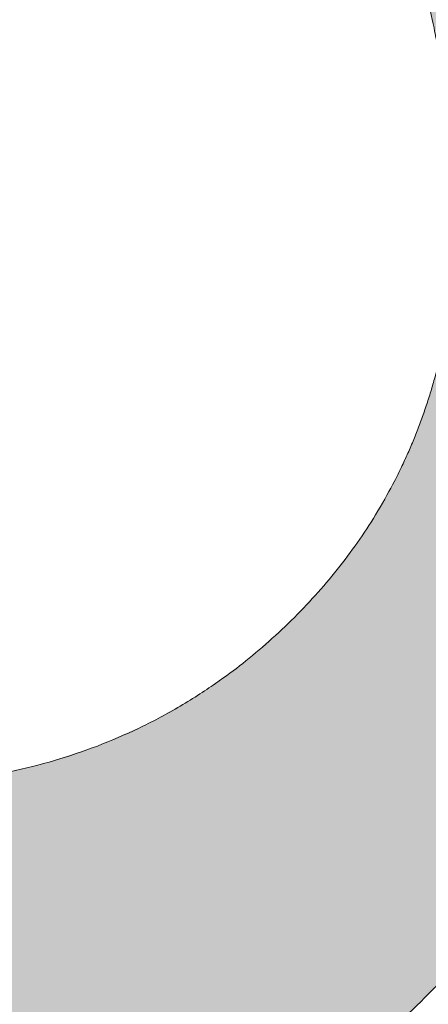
# Model space of a CAD drawing. Header units: inches. Extents: x -462 to -293, y -254 to -12.
# Tile 76 of 89: x -356.049 to -355.718, y -21.476 to -20.679. Entities that reach past the tile are written whole.
import ezdxf

# ---------------------------------------------------------------- set-up
doc = ezdxf.new("R2010")
doc.units = ezdxf.units.IN
doc.header["$LTSCALE"] = 32
doc.header["$MEASUREMENT"] = 0
doc.linetypes.add('Dash Style-1', pattern=[0.083328, 0.041656, -0.041672])
for name, color, linetype, lineweight in [('Black', 7, 'Continuous', 18), ('DashLine', 7, 'Dash Style-1', 13), ('DashLineFill', 7, 'Dash Style-1', 13), ('Drawing', 7, 'Continuous', 18), ('Metal-Black', 7, 'Continuous', 18), ('Metal-DeskStructure', 7, 'Continuous', 13), ('None', 7, 'Continuous', 18), ('Plastic-BracketCover', 7, 'Continuous', 13), ('SolidLine', 7, 'Continuous', 15), ('Wood_1-H', 7, 'Continuous', 13)]:
    doc.layers.add(name, color=color, linetype=linetype, lineweight=lineweight)
doc.layers.add('Metal-Leg', color=7, linetype='Continuous', lineweight=18, true_color=0x4c4c4c)
pattern_1 = [(45, (0, 0), (-1.61301565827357, 1.935715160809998), []), (45, (-1.0608, 1.0608), (-0.4723460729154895, 0.4167612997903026), [])]

# ---------------------------------------------------------------- blocks, each defined once
blk = doc.blocks.new('Group-12')
at = {"layer": 'DashLine'}
blk.add_rational_spline([(3.425889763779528, -2.559055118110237), (3.42588976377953, -37.77524409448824), (3.425889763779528, -72.99143307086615), (3.425889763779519, -74.52755905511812), (1.889763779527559, -74.52755905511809), (-11.02873622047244, -74.54730708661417), (-23.94723622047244, -74.56705511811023), (-25.24962716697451, -74.46183701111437), (-25.47623622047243, -73.17505511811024), (-27.40623622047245, -52.62205511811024), (-29.33623622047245, -32.06905511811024), (-29.64541729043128, -28.77953659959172), (-29.64523622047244, -25.47205511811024), (-29.64579921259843, -14.01555511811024), (-29.64636220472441, -2.559055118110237), (-13.11023622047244, -2.559055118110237), (3.425889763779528, -2.559055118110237)], [1, 1, 1, 0.7071067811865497, 1, 1, 1, 1, 1, 1, 1, 1, 1, 1, 1, 1, 1], degree=2, knots=[0, 0, 0, 0.3437727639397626, 0.3437727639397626, 0.3543760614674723, 0.3543760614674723, 0.4804837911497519, 0.4804837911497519, 0.4932388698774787, 0.4932388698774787, 0.6947633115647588, 0.6947633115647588, 0.7270176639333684, 0.7270176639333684, 0.838740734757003, 0.838740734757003, 1, 1, 1], dxfattribs=at)
at = {"layer": 'SolidLine'}
blk.add_rational_spline([(4.881889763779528, -2.559055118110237), (4.881889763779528, -37.77524409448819), (4.881889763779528, -72.99143307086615), (4.881889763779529, -75.98355905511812), (1.889763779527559, -75.98355905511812), (-11.02373622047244, -76.00380708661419), (-23.93723622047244, -76.02405511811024), (-26.48855720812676, -75.8181826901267), (-26.92623622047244, -73.31105511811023), (-28.85673622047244, -52.75855511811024), (-30.78723622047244, -32.20605511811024), (-31.10141317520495, -28.84703865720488), (-31.10223622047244, -25.47205511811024), (-31.10229921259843, -14.01555511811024), (-31.10236220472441, -2.559055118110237), (-13.11023622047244, -2.559055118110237), (4.881889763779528, -2.559055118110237)], [1, 1, 1, 0.7071067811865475, 1, 1, 1, 1, 1, 1, 1, 1, 1, 1, 1, 1, 1], degree=2, knots=[0, 0, 0, 0.3304669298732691, 0.3304669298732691, 0.3503210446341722, 0.3503210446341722, 0.4715008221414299, 0.4715008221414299, 0.4955201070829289, 0.4955201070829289, 0.690341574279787, 0.690341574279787, 0.7221812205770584, 0.7221812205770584, 0.83026201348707, 0.83026201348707, 1, 1, 1], dxfattribs=at)
blk = doc.blocks.new('Group-25')
at = {"layer": 'Plastic-BracketCover', "color": 7}
for points, knots in [([(1.545890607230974, 0.02645157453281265), (1.549581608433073, 0.02645157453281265), (1.553272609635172, 0.02460607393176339), (1.555118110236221, 0.01722587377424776), (1.55696180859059, 0.004307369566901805), (1.55696180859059, -0.01414763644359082), (1.555118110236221, -0.02522064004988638), (1.553272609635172, -0.03260264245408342), (1.547736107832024, -0.03629364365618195), (1.542199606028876, -0.03813914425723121), (1.489603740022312, -0.05843965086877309), (1.437007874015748, -0.07874015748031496), (1.418552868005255, -0.08612215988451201), (1.389024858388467, -0.1008843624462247), (1.366878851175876, -0.1230303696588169), (1.355805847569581, -0.1525583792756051), (1.355805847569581, -0.1922366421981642), (1.355805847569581, -0.2116143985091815), (1.450848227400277, -0.2116143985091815), (1.549581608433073, -0.2116143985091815), (1.553272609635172, -0.2153035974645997), (1.555118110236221, -0.2226855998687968), (1.55696180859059, -0.2337586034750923), (1.55696180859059, -0.2503681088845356), (1.555118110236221, -0.2614411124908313), (1.553272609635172, -0.2688231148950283), (1.549581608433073, -0.2725141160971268), (1.338274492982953, -0.2725141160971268), (1.117739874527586, -0.2725141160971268), (1.106666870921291, -0.2577501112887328), (1.106666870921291, -0.202385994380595), (1.106666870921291, -0.137794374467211), (1.10851237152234, -0.1156483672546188), (1.11035787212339, -0.1064208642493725), (1.114048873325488, -0.08058565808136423), (1.13434937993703, -0.03998464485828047), (1.163877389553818, -0.01414763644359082), (1.202631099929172, 0.0006163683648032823), (1.246923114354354, 0.0006163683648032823), (1.28383312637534, -0.01230213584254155), (1.311515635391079, -0.03444814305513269), (1.329968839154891, -0.06766715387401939), (1.337350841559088, -0.08612215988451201), (1.342887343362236, -0.07504915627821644), (1.35765134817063, -0.05659415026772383), (1.377951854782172, -0.04183014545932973), (1.405634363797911, -0.0289116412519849), (1.422243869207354, -0.02152963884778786), (1.471148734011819, -0.001229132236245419), (1.520053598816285, 0.01907137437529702), (1.532972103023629, 0.02460607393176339), (1.544045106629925, 0.02645157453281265), (1.545890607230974, 0.02645157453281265)], [0, 0, 0, 0.004017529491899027, 0.008035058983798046, 0.01205258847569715, 0.01607011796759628, 0.02008764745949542, 0.02410517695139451, 0.02812270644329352, 0.03214023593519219, 0.03214023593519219, 0.07095094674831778, 0.07095094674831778, 0.08463415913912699, 0.09831737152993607, 0.1120005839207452, 0.1256837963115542, 0.138745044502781, 0.138745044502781, 0.202806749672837, 0.2052946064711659, 0.2077824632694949, 0.2102703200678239, 0.2127581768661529, 0.2147484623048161, 0.2167387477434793, 0.2187290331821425, 0.2207193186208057, 0.3326714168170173, 0.3396374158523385, 0.3466034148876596, 0.3918815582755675, 0.4075550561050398, 0.4232285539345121, 0.4232285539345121, 0.4666960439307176, 0.5101635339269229, 0.553631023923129, 0.5970985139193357, 0.640566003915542, 0.6840334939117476, 0.7275009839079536, 0.7709684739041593, 0.7709684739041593, 0.7980418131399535, 0.8251151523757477, 0.8521884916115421, 0.8792618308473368, 0.8792618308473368, 0.958132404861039, 0.958132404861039, 0.9790662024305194, 1, 1, 1]), ([(1.232159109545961, -0.06213065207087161), (1.204476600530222, -0.06213065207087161), (1.169413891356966, -0.08612215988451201), (1.160186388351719, -0.1138028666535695), (1.15834088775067, -0.1230303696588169), (1.156495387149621, -0.1451763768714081), (1.156495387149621, -0.1867001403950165), (1.156495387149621, -0.2116143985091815), (1.2321600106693, -0.2116143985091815), (1.30782463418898, -0.2116143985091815), (1.30782463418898, -0.183009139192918), (1.30782463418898, -0.130412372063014), (1.296751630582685, -0.09719336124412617), (1.274605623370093, -0.07320365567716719), (1.246923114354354, -0.06213065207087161), (1.232159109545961, -0.06213065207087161)], [0, 0, 0, 0.1425152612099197, 0.2850305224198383, 0.2850305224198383, 0.3309930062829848, 0.3769554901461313, 0.4458992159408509, 0.4458992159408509, 0.6552813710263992, 0.6552813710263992, 0.7344389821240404, 0.8008292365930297, 0.8672194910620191, 0.9336097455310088, 1, 1, 1])]:
    blk.add_open_spline(points, degree=2, knots=knots, dxfattribs=at)
blk = doc.blocks.new('1BRPFY-Leg_Plate (2D)')
at = {"layer": 'DashLineFill', "linetype": 'Continuous', "lineweight": 13}
h = blk.add_hatch(dxfattribs=at)
h.set_pattern_fill('Steel', color=253, style=0, pattern_type=2)
h.set_pattern_definition(pattern_1)
edge = h.paths.add_edge_path()
edge.add_arc((-1.704724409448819, -1.704724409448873), 0.125984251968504, 179.9999999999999, 269.9999999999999)
edge.add_line((-1.704724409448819, -1.830708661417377), (1.704724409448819, -1.830708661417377))
edge.add_arc((1.704724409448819, -1.704724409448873), 0.125984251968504, 270.0000000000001, 360.0000000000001)
edge.add_line((1.830708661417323, -1.704724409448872), (1.830708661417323, 1.704724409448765))
edge.add_arc((1.704724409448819, 1.704724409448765), 0.1259842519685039, 0, 90)
edge.add_line((1.704724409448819, 1.830708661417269), (-1.704724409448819, 1.830708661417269))
edge.add_arc((-1.704724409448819, 1.704724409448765), 0.1259842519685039, 90, 180)
edge.add_line((-1.830708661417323, 1.704724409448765), (-1.830708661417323, -1.704724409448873))
at = {"layer": 'DashLineFill', "flags": 128}
blk.add_lwpolyline([(-1.830708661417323, -1.704724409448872, 0.414213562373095), (-1.704724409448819, -1.830708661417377), (1.704724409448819, -1.830708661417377, 0.414213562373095), (1.830708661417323, -1.704724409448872), (1.830708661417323, 1.704724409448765, 0.414213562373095), (1.704724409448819, 1.830708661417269), (-1.704724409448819, 1.830708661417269, 0.414213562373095), (-1.830708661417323, 1.704724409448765)], format="xyb", close=True, dxfattribs=at)
at = {"layer": 'Plastic-BracketCover', "color": 7}
blk.add_blockref('Group-25', (0, 0), dxfattribs=at)
blk = doc.blocks.new('1BRPX5-Util_Bkt_Sm-F (2D)')
at = {"layer": 'DashLineFill', "linetype": 'Continuous', "lineweight": 13}
h = blk.add_hatch(dxfattribs=at)
h.set_pattern_fill('Steel', color=253, style=0, pattern_type=2)
h.set_pattern_definition(pattern_1)
edge = h.paths.add_edge_path()
edge.add_line((-4.468503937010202, 4.413385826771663), (-3.12992125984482, 4.413385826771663))
edge.add_line((-3.12992125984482, 4.413385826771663), (-3.12992125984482, -1.854330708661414))
edge.add_line((-3.12992125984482, -1.854330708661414), (-4.468503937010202, -1.854330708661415))
edge.add_line((-4.468503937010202, -1.854330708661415), (-4.468503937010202, -1.988188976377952))
edge.add_line((-4.468503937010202, -1.988188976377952), (-2.421259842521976, -1.988188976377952))
edge.add_line((-2.421259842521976, -1.988188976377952), (-2.421259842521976, -2.366141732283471))
edge.add_arc((-2.303149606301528, -2.366141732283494), 0.1181102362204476, 179.9999999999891, 270.000000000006)
edge.add_line((-2.303149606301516, -2.484251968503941), (2.303149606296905, -2.484251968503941))
edge.add_arc((2.303149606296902, -2.366141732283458), 0.1181102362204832, 270.0000000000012, 359.9999999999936)
edge.add_line((2.421259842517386, -2.366141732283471), (2.421259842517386, -1.988188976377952))
edge.add_line((2.421259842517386, -1.988188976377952), (4.468503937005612, -1.988188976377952))
edge.add_line((4.468503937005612, -1.988188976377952), (4.468503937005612, -1.854330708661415))
edge.add_line((4.468503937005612, -1.854330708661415), (3.12992125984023, -1.854330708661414))
edge.add_line((3.12992125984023, -1.854330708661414), (3.12992125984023, 4.413385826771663))
edge.add_line((3.12992125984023, 4.413385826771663), (4.468503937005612, 4.413385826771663))
edge.add_line((4.468503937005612, 4.413385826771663), (4.468503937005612, 4.547244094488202))
edge.add_line((4.468503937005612, 4.547244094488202), (2.421259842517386, 4.547244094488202))
edge.add_line((2.421259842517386, 4.547244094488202), (2.421259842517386, 4.925196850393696))
edge.add_arc((2.303149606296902, 4.925196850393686), 0.1181102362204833, 5.365542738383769e-12, 89.99999999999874)
edge.add_line((2.303149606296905, 5.043307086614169), (-2.303149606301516, 5.043307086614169))
edge.add_arc((-2.303149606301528, 4.92519685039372), 0.1181102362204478, 89.99999999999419, 180.0000000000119)
edge.add_line((-2.421259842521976, 4.925196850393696), (-2.421259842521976, 4.547244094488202))
edge.add_line((-2.421259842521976, 4.547244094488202), (-4.468503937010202, 4.547244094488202))
edge.add_line((-4.468503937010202, 4.547244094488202), (-4.468503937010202, 4.413385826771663))
blk = doc.blocks.new('Slate-LegBrace (2D)')
at = {"layer": 'DashLineFill', "linetype": 'Continuous', "lineweight": 13}
h = blk.add_hatch(dxfattribs=at)
h.set_pattern_fill('Steel', color=253, style=0, pattern_type=2)
h.set_pattern_definition(pattern_1)
h.paths.add_polyline_path([(1.477721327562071, -0.2676096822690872), (1.477721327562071, -0.2375137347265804), (1.672015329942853, -0.2375137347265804), (1.672015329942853, -0.02575645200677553), (1.675765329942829, -0.02575645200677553), (1.675765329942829, 0.7034311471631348), (1.734820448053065, 0.762486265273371), (1.929210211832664, 0.762486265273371), (1.988265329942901, 0.7034311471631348), (1.988265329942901, -0.02575645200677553), (1.992015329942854, -0.02575645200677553), (1.992015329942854, -0.2375137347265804), (2.186309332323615, -0.2375137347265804), (2.186309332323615, -0.2676096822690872)])
h = blk.add_hatch(dxfattribs=at)
h.set_pattern_fill('Steel', color=253, style=0, pattern_type=2)
h.set_pattern_definition(pattern_1)
edge = h.paths.add_edge_path()
edge.add_line((-2.199587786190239, -0.1351515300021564), (-1.374775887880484, -0.1351515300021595))
edge.add_arc((3.636636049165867e-15, -0.01355418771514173), 1.380142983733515, 185.0545920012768, 354.9454079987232)
edge.add_line((1.374775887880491, -0.13515153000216), (2.199718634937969, -0.1351515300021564))
edge.add_arc((6.54243738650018e-05, -0.01705725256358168), 2.202821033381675, 183.0731271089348, 356.92687289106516, ccw=False)
h = blk.add_hatch(dxfattribs=at)
h.set_pattern_fill('Steel', color=253, style=0, pattern_type=2)
h.set_pattern_definition(pattern_1)
edge = h.paths.add_edge_path()
edge.add_line((2.191696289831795, -0.2375138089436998), (1.463739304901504, -0.2375137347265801))
edge.add_arc((-6.542437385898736e-05, -0.01704129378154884), 1.480314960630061, 188.5652811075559, 351.4347188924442, ccw=False)
edge.add_line((-1.463870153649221, -0.2375137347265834), (-2.191827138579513, -0.2375138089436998))
edge.add_line((-2.191827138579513, -0.2375138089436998), (-2.199718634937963, -0.1351515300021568))
edge.add_line((-2.199718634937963, -0.1351515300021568), (-1.374775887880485, -0.1351515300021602))
edge.add_arc((2.937282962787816e-15, -0.01355418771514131), 1.380142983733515, 185.0545920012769, 354.9454079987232)
edge.add_line((1.37477588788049, -0.1351515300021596), (2.199587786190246, -0.1351515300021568))
edge.add_line((2.199587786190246, -0.1351515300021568), (2.191696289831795, -0.2375138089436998))
at = {"layer": 'DashLineFill', "flags": 128}
blk.add_lwpolyline([(1.477721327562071, -0.2676096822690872), (1.477721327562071, -0.2375137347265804), (1.672015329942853, -0.2375137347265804), (1.672015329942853, -0.02575645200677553), (1.675765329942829, -0.02575645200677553), (1.675765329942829, 0.7034311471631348), (1.734820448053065, 0.762486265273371), (1.929210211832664, 0.762486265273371), (1.988265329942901, 0.7034311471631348), (1.988265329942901, -0.02575645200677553), (1.992015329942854, -0.02575645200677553), (1.992015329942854, -0.2375137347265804), (2.186309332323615, -0.2375137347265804), (2.186309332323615, -0.2676096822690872)], close=True, dxfattribs=at)
for points in [[(2.191696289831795, -0.2375138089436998), (1.463739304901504, -0.2375137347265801, -0.860662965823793), (-1.463870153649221, -0.2375137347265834), (-2.191827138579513, -0.2375138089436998), (-2.199718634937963, -0.1351515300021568), (-1.374775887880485, -0.1351515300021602, 0.9154551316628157), (1.37477588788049, -0.1351515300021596), (2.199587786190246, -0.1351515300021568)], [(-2.199587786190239, -0.1351515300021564), (-1.374775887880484, -0.1351515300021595, 0.9154551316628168), (1.374775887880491, -0.13515153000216), (2.199718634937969, -0.1351515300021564, -0.9477524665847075)]]:
    blk.add_lwpolyline(points, format="xyb", close=True, dxfattribs=at)
blk = doc.blocks.new('TLLegSleeve (2D)')
at = {"layer": 'DashLineFill', "linetype": 'Continuous', "lineweight": 13}
h = blk.add_hatch(dxfattribs=at)
h.set_pattern_fill('Steel', color=253, style=0, pattern_type=2)
h.set_pattern_definition(pattern_1)
edge = h.paths.add_edge_path()
edge.add_line((1.08267716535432, 1.402343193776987), (1.08267716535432, 2.913385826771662))
edge.add_arc((-1.707523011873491e-13, 2.913385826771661), 1.08267716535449, 4.479377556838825e-14, 180)
edge.add_line((-1.082677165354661, 2.913385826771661), (-1.08267716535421, 1.402343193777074))
edge.add_arc((-1.332267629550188e-15, 2.886579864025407e-15), 1.771653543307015, 127.6698869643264, 412.330113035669)
edge.add_line((1.08267716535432, 1.402343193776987), (1.08267716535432, 1.402343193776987))
edge = h.paths.add_edge_path()
edge.add_arc((1.665334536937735e-15, 2.91338582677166), 0.7480314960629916, 180, 360)
edge.add_arc((1.665334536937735e-15, 2.91338582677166), 0.7480314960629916, 9.54166404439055e-15, 180)
edge.add_line((-0.7480314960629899, 2.91338582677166), (-0.7480314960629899, 2.91338582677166))
edge = h.paths.add_edge_path()
edge.add_arc((-1.723066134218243e-13, 5.70119602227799e-16), 1.437007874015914, 180, 360)
edge.add_arc((-1.723066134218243e-13, 9.149983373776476e-17), 1.437007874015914, 9.541664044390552e-15, 180)
edge.add_line((-1.437007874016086, 3.308097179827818e-16), (-1.437007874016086, 3.308097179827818e-16))
at = {"layer": 'DashLine', "color": 8, "flags": 128}
blk.add_lwpolyline([(1.653543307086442, 1.118599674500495e-14), (1.645581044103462, -0.1620755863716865), (1.621770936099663, -0.3225902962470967), (1.582342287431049, -0.4799982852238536), (1.527674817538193, -0.6327836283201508), (1.45829500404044, -0.7794749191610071), (1.374871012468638, -0.9186594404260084), (1.278206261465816, -1.048996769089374), (1.169231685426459, -1.169231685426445), (1.048996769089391, -1.278206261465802), (0.918659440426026, -1.374871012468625), (0.7794749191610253, -1.458295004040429), (0.6327836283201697, -1.527674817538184), (0.4799982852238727, -1.582342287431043), (0.3225902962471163, -1.621770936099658), (0.1620755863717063, -1.645581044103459), (8.723964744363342e-15, -1.653543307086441), (-0.162075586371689, -1.645581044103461), (-0.3225902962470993, -1.621770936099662), (-0.4799982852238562, -1.582342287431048), (-0.6327836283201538, -1.527674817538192), (-0.7794749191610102, -1.458295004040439), (-0.9186594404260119, -1.374871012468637), (-1.048996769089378, -1.278206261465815), (-1.169231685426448, -1.169231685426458), (-1.278206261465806, -1.048996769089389), (-1.374871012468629, -0.9186594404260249), (-1.458295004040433, -0.7794749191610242), (-1.527674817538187, -0.6327836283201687), (-1.582342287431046, -0.4799982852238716), (-1.621770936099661, -0.3225902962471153), (-1.645581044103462, -0.1620755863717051), (-1.653543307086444, -7.741682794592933e-15), (-1.645581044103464, 0.1620755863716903), (-1.621770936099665, 0.3225902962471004), (-1.582342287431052, 0.4799982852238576), (-1.527674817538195, 0.6327836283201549), (-1.458295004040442, 0.7794749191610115), (-1.37487101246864, 0.918659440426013), (-1.278206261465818, 1.048996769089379), (-1.169231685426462, 1.169231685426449), (-1.048996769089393, 1.278206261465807), (-0.9186594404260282, 1.37487101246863), (-0.7794749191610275, 1.458295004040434), (-0.6327836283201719, 1.527674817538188), (-0.479998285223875, 1.582342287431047), (-0.3225902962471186, 1.621770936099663), (-0.1620755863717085, 1.645581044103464), (-1.096189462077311e-14, 1.653543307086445), (0.1620755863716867, 1.645581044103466), (0.3225902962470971, 1.621770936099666), (0.479998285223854, 1.582342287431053), (0.6327836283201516, 1.527674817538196), (0.7794749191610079, 1.458295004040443), (0.9186594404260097, 1.374871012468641), (1.048996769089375, 1.278206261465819), (1.169231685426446, 1.169231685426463), (1.278206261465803, 1.048996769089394), (1.374871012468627, 0.9186594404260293), (1.458295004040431, 0.7794749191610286), (1.527674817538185, 0.6327836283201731), (1.582342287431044, 0.4799982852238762), (1.621770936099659, 0.3225902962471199), (1.64558104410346, 0.1620755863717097)], close=True, dxfattribs=at)
at = {"layer": 'DashLineFill', "flags": 128}
for points in [[(1.08267716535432, 1.402343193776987), (1.08267716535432, 2.913385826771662, 0.9999999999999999), (-1.082677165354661, 2.913385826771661), (-1.08267716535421, 1.402343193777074, 2.931618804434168), (1.08267716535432, 1.402343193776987)], [(-1.437007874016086, 3.308097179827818e-16, 0.9999999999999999), (1.437007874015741, 3.308097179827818e-16, 0.9999999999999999), (-1.437007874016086, 3.308097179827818e-16)]]:
    blk.add_lwpolyline(points, format="xyb", close=True, dxfattribs=at)
blk = doc.blocks.new('Group-28')
at = {"layer": 'SolidLine', "flags": 128}
blk.add_lwpolyline([(-10.09842519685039, -5.984251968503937, -0.414213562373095), (-8.385826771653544, -4.271653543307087, -0.414213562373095), (-6.673228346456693, -5.984251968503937, -0.414213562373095), (-8.385826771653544, -7.696850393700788, -0.414213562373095)], format="xyb", close=True, dxfattribs=at)
at = {"layer": 'Wood_1-H', "color": 7, "rotation": 270}
for name in ['1BRPX5-Util_Bkt_Sm-F (2D)', 'Slate-LegBrace (2D)', '1BRPFY-Leg_Plate (2D)', 'TLLegSleeve (2D)']:
    blk.add_blockref(name, (-8.385826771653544, -5.984251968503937), dxfattribs=at)
blk = doc.blocks.new('Group-31')
at = {"layer": 'Metal-DeskStructure', "color": 7, "flags": 128}
blk.add_lwpolyline([(0.8051100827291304, 0.3242076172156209), (0.6569804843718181, -0.1001143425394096), (0.9545622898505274, -0.1001143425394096)], close=True, dxfattribs=at)
at = {"layer": 'Metal-DeskStructure', "color": 7}
blk.add_open_spline([(1.174112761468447, -0.3918349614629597), (1.184693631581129, -0.4210075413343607), (1.168822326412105, -0.4369198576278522), (1.14501536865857, -0.439571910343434), (1.104014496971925, -0.439571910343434), (1.078886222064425, -0.4369198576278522), (1.066982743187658, -0.4329417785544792), (1.060369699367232, -0.4236595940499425), (1.057724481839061, -0.4170294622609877), (1.021353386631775, -0.3010040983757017), (0.9849822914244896, -0.1849787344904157), (0.807093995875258, -0.1849787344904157), (0.6292057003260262, -0.1849787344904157), (0.5941572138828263, -0.2996780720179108), (0.5591087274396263, -0.4143774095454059), (0.5564635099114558, -0.4210075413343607), (0.5498504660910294, -0.4302897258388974), (0.5379469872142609, -0.4369198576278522), (0.5141400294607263, -0.439571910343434), (0.477108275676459, -0.439571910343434), (0.4519787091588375, -0.4355938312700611), (0.4427204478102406, -0.4249856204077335), (0.4427204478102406, -0.4050952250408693), (0.4480108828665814, -0.3905089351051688), (0.5915119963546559, 0.0006630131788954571), (0.7350131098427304, 0.3918349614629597), (0.7376583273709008, 0.3971390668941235), (0.7469165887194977, 0.4037691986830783), (0.7627866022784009, 0.4077472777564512), (0.789238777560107, 0.4090720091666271), (0.8302396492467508, 0.4090720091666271), (0.8580131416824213, 0.4077472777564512), (0.8752070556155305, 0.4037691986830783), (0.8844653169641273, 0.3971390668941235), (0.8871105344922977, 0.3918349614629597), (1.030611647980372, 0), (1.174112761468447, -0.3918349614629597)], degree=2, knots=[0, 0, 0, 0.01595318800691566, 0.02392978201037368, 0.03190637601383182, 0.03938443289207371, 0.04686248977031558, 0.05434054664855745, 0.06181860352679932, 0.06181860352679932, 0.1891978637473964, 0.1891978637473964, 0.3755520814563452, 0.3755520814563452, 0.5011946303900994, 0.5011946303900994, 0.5086726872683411, 0.5161507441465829, 0.5236288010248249, 0.5311068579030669, 0.5385854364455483, 0.5460640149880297, 0.5535425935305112, 0.5610211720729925, 0.5610211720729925, 0.7618481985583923, 0.7618481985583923, 0.7647050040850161, 0.7675618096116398, 0.7704186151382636, 0.7732754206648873, 0.7763226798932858, 0.7793699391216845, 0.7824171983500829, 0.7854644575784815, 0.7854644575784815, 1, 1, 1], dxfattribs=at)
blk = doc.blocks.new('TL14_lower_leg (2D)')
at = {"layer": 'DashLine', "flags": 128}
blk.add_lwpolyline([(-1.777195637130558e-14, 1.377952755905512), (0.1350629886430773, 1.371317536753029), (0.2688252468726, 1.351475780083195), (0.3999985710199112, 1.318618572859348), (0.5273196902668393, 1.27306234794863), (0.649562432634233, 1.215245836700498), (0.7655495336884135, 1.14572584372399), (0.8741639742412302, 1.065171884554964), (0.9743597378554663, 0.9743597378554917), (1.065171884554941, 0.8741639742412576), (1.14572584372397, 0.7655495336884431), (1.215245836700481, 0.6495624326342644), (1.273062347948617, 0.5273196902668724), (1.318618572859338, 0.3999985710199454), (1.351475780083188, 0.2688252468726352), (1.371317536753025, 0.1350629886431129), (1.377952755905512, 1.783045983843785e-14), (1.371317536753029, -0.1350629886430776), (1.351475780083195, -0.2688252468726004), (1.318618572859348, -0.3999985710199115), (1.27306234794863, -0.5273196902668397), (1.215245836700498, -0.6495624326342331), (1.145725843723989, -0.7655495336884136), (1.065171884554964, -0.8741639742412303), (0.9743597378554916, -0.9743597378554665), (0.8741639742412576, -1.065171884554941), (0.7655495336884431, -1.14572584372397), (0.6495624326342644, -1.215245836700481), (0.5273196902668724, -1.273062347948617), (0.3999985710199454, -1.318618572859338), (0.2688252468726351, -1.351475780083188), (0.135062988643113, -1.371317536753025), (1.777195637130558e-14, -1.377952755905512), (-0.1350629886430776, -1.371317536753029), (-0.2688252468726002, -1.351475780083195), (-0.3999985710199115, -1.318618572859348), (-0.5273196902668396, -1.27306234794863), (-0.6495624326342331, -1.215245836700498), (-0.7655495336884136, -1.14572584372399), (-0.8741639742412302, -1.065171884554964), (-0.9743597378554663, -0.9743597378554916), (-1.065171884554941, -0.8741639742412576), (-1.14572584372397, -0.7655495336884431), (-1.215245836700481, -0.6495624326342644), (-1.273062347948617, -0.5273196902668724), (-1.318618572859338, -0.3999985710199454), (-1.351475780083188, -0.2688252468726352), (-1.371317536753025, -0.1350629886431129), (-1.377952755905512, -1.783045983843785e-14), (-1.371317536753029, 0.1350629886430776), (-1.351475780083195, 0.2688252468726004), (-1.318618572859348, 0.3999985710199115), (-1.27306234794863, 0.5273196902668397), (-1.215245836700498, 0.6495624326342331), (-1.145725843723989, 0.7655495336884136), (-1.065171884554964, 0.8741639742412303), (-0.9743597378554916, 0.9743597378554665), (-0.8741639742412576, 1.065171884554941), (-0.7655495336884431, 1.14572584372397), (-0.6495624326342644, 1.215245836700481), (-0.5273196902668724, 1.273062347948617), (-0.3999985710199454, 1.318618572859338), (-0.2688252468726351, 1.351475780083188), (-0.135062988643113, 1.371317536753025)], close=True, dxfattribs=at)
at = {"layer": 'Metal-DeskStructure', "color": 7}
blk.add_blockref('Group-31', (0, 0), dxfattribs=at)
blk = doc.blocks.new('Group-40')
at = {"layer": 'SolidLine', "color": 7}
for points, knots in [([(1.282296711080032, 6.056467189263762), (1.31182291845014, 6.056467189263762), (1.370878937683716, 6.049085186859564), (1.426242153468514, 6.032475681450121), (1.474225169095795, 6.004793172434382), (1.509289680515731, 5.962348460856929), (1.531433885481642, 5.903292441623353), (1.531433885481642, 5.849774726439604), (1.525897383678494, 5.822092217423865), (1.517594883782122, 5.788873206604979), (1.509289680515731, 5.777800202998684), (1.498216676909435, 5.774109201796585), (1.481607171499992, 5.774109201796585), (1.472379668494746, 5.775954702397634), (1.466843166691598, 5.777800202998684), (1.464997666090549, 5.781491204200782), (1.464997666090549, 5.788873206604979), (1.470534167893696, 5.801791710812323), (1.477916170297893, 5.823937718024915), (1.481607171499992, 5.851618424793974), (1.481607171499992, 5.903292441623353), (1.455770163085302, 5.951275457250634), (1.413323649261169, 5.980801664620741), (1.356114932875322, 5.997411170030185), (1.322895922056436, 5.997411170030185), (1.333968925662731, 5.978956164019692), (1.350578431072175, 5.927283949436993), (1.350578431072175, 5.857154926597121), (1.330277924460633, 5.805482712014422), (1.295213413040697, 5.775954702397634), (1.247232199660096, 5.76119069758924), (1.18817618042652, 5.76119069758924), (1.134658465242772, 5.779645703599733), (1.094057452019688, 5.816555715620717), (1.070065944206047, 5.871918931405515), (1.070065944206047, 5.940202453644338), (1.082984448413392, 5.982647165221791), (1.110666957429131, 6.015866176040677), (1.147576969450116, 6.038012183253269), (1.195558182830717, 6.050930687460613), (1.250923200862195, 6.056467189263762), (1.282296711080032, 6.056467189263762)], [0, 0, 0, 0.05434160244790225, 0.1086832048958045, 0.1630248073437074, 0.2173664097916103, 0.2717080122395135, 0.3260496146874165, 0.3467486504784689, 0.3674476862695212, 0.4088457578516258, 0.4295447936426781, 0.4502438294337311, 0.4668030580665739, 0.4833622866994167, 0.4999215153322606, 0.5164807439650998, 0.5330399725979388, 0.5495992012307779, 0.566158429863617, 0.5827176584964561, 0.6125242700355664, 0.6423308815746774, 0.6721374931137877, 0.7019441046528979, 0.7019441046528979, 0.7212553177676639, 0.74056653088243, 0.7620234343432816, 0.7834803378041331, 0.8049372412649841, 0.8263941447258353, 0.8478510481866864, 0.8693079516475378, 0.8907648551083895, 0.912221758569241, 0.9268514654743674, 0.9414811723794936, 0.9561108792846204, 0.970740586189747, 0.9853702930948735, 1, 1, 1]), ([(1.276760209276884, 5.995565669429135), (1.232468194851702, 5.995565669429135), (1.141116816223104, 5.978957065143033), (1.116203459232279, 5.929129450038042), (1.116203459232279, 5.884837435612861), (1.132812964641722, 5.851618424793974), (1.160495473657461, 5.831319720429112), (1.195558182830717, 5.822092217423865), (1.234313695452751, 5.822092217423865), (1.267532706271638, 5.831319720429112), (1.291522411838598, 5.849774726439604), (1.304440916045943, 5.881146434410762), (1.304440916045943, 5.930974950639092), (1.28783321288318, 5.978956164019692), (1.276760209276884, 5.995565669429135)], [0, 0, 0, 0.06600660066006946, 0.1980198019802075, 0.2640264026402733, 0.3300330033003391, 0.3960396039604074, 0.4620462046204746, 0.5280528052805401, 0.6006600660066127, 0.6732673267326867, 0.7458745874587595, 0.8184818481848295, 0.9092409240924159, 1, 1, 1])]:
    blk.add_open_spline(points, degree=2, knots=knots, dxfattribs=at)
blk = doc.blocks.new('1BRPT9-Bracket (2D)')
at = {"layer": 'DashLineFill', "linetype": 'Continuous', "lineweight": 13}
h = blk.add_hatch(dxfattribs=at)
h.set_pattern_fill('Steel', color=253, style=0, pattern_type=2)
h.set_pattern_definition(pattern_1)
edge = h.paths.add_edge_path()
edge.add_arc((1.677931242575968, -8.488188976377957), 0.2519685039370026, 269.999999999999, 360.0000000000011)
edge.add_line((1.929899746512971, -8.488188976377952), (1.929899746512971, -7.480314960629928))
edge.add_line((1.929899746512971, -7.480314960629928), (2.323600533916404, -7.480314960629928))
edge.add_line((2.323600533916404, -7.480314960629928), (2.323600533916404, 7.461135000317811))
edge.add_line((2.323600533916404, 7.461135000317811), (1.929899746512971, 7.480314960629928))
edge.add_line((1.929899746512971, 7.480314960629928), (1.929899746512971, 8.488188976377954))
edge.add_arc((1.677931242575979, 8.488188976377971), 0.2519685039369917, 359.999999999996, 450.0000000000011)
edge.add_line((1.677931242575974, 8.740157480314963), (-2.32206875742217, 8.740157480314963))
edge.add_line((-2.32206875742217, 8.740157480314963), (-2.32206875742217, -8.74015748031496))
edge.add_line((-2.32206875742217, -8.74015748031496), (1.677931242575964, -8.74015748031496))
at = {"layer": 'SolidLine', "color": 7}
blk.add_blockref('Group-40', (0, 0), dxfattribs=at)
blk = doc.blocks.new('Group-52')
at = {"layer": 'DashLineFill', "linetype": 'Continuous', "lineweight": 13}
h = blk.add_hatch(dxfattribs=at)
h.set_pattern_fill('Steel', color=253, style=0, pattern_type=2)
h.set_pattern_definition(pattern_1)
h.paths.add_polyline_path([(-2.066929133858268, 1.397637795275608), (2.066929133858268, 1.397637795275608), (2.066929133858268, 0.1377952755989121), (2.106299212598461, 0.1377952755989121), (2.106299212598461, -0.1377952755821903), (2.066929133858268, -0.1377952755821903), (2.066929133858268, -5.275590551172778), (2.106299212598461, -5.275590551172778), (2.106299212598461, -5.55118110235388), (2.066929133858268, -5.55118110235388), (2.066929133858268, -5.82677165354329), (-2.066929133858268, -5.82677165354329), (-2.066929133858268, -5.55118110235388), (-2.106299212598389, -5.55118110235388), (-2.106299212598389, -5.275590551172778), (-2.066929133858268, -5.275590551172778), (-2.066929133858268, -0.1377952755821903), (-2.106299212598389, -0.1377952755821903), (-2.106299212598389, 0.1377952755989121), (-2.066929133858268, 0.1377952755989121)])
blk = doc.blocks.new('TL14_upper_leg (2D)')
at = {"layer": 'DashLine', "flags": 128}
blk.add_lwpolyline([(0, 1.22047244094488), (0.1196272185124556, 1.214595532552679), (0.2381023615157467, 1.197021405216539), (0.3542844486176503, 1.167919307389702), (0.4670545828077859, 1.127569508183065), (0.5753267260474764, 1.076360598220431), (0.6780581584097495, 1.01478574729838), (0.7742595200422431, 0.9434379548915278), (0.8630043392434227, 0.8630043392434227), (0.9434379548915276, 0.7742595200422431), (1.01478574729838, 0.6780581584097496), (1.076360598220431, 0.5753267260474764), (1.127569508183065, 0.467054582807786), (1.167919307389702, 0.3542844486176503), (1.197021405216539, 0.2381023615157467), (1.214595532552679, 0.1196272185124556), (1.22047244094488, 7.47323834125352e-17), (1.214595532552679, -0.1196272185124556), (1.197021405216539, -0.2381023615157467), (1.167919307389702, -0.3542844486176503), (1.127569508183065, -0.467054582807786), (1.076360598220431, -0.5753267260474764), (1.01478574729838, -0.6780581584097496), (0.9434379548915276, -0.7742595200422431), (0.8630043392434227, -0.8630043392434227), (0.7742595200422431, -0.9434379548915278), (0.6780581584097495, -1.01478574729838), (0.5753267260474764, -1.076360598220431), (0.4670545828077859, -1.127569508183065), (0.3542844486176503, -1.167919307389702), (0.2381023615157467, -1.197021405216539), (0.1196272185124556, -1.214595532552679), (0, -1.22047244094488), (-0.1196272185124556, -1.214595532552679), (-0.2381023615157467, -1.197021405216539), (-0.3542844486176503, -1.167919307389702), (-0.4670545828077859, -1.127569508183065), (-0.5753267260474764, -1.076360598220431), (-0.6780581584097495, -1.01478574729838), (-0.7742595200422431, -0.9434379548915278), (-0.8630043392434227, -0.8630043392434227), (-0.9434379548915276, -0.7742595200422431), (-1.01478574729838, -0.6780581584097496), (-1.076360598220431, -0.5753267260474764), (-1.127569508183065, -0.467054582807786), (-1.167919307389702, -0.3542844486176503), (-1.197021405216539, -0.2381023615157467), (-1.214595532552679, -0.1196272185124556), (-1.22047244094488, 7.47323834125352e-17), (-1.214595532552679, 0.1196272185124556), (-1.197021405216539, 0.2381023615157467), (-1.167919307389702, 0.3542844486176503), (-1.127569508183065, 0.467054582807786), (-1.076360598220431, 0.5753267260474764), (-1.01478574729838, 0.6780581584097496), (-0.9434379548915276, 0.7742595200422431), (-0.8630043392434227, 0.8630043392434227), (-0.7742595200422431, 0.9434379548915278), (-0.6780581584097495, 1.01478574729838), (-0.5753267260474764, 1.076360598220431), (-0.4670545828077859, 1.127569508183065), (-0.3542844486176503, 1.167919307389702), (-0.2381023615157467, 1.197021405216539), (-0.1196272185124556, 1.214595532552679)], close=True, dxfattribs=at)
at = {"layer": 'DashLine', "color": 7}
blk.add_blockref('Group-52', (0, 0), dxfattribs=at)
blk = doc.blocks.new('Group-54')
at = {"layer": 'Metal-DeskStructure', "linetype": 'Continuous', "lineweight": 0, "true_color": 0xff0000}
blk.add_hatch(color=1, dxfattribs=at).paths.add_polyline_path([(0.3681247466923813, -0.5856299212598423), (0.7126129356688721, -0.5167322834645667), (0.7261117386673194, -0.5785483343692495), (0.7413094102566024, -0.6358900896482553), (0.7582059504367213, -0.6887575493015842), (0.7768013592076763, -0.737150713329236), (0.7970956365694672, -0.7810695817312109), (0.8190887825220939, -0.8205141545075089), (0.8427807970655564, -0.8554844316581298), (0.868171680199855, -0.8859804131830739), (0.8960520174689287, -0.9124730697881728), (0.9272123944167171, -0.9354333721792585), (0.9616528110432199, -0.954861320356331), (0.9993732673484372, -0.9707569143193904), (1.040373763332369, -0.9831201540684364), (1.084654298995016, -0.9919510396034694), (1.132214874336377, -0.9972495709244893), (1.183055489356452, -0.9990157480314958), (1.241793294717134, -0.9966944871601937), (1.296897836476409, -0.9897307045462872), (1.348369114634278, -0.9781244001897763), (1.39620712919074, -0.9618755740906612), (1.440411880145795, -0.9409842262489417), (1.480983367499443, -0.9154503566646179), (1.517921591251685, -0.8852739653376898), (1.551226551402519, -0.8504550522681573), (1.580746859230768, -0.8122047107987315), (1.60633112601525, -0.7717340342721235), (1.627979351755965, -0.7290430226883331), (1.645691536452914, -0.6841316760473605), (1.659467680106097, -0.6369999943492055), (1.669307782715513, -0.5876479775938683), (1.675211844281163, -0.5360756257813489), (1.677179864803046, -0.4822829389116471), (1.675110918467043, -0.4309545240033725), (1.668904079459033, -0.38193054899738), (1.658559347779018, -0.3352110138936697), (1.644076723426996, -0.2907959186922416), (1.625456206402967, -0.2486852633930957), (1.602697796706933, -0.208879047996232), (1.575801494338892, -0.1713772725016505), (1.544767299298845, -0.1361799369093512), (1.510537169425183, -0.1042626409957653), (1.474053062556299, -0.07660098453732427), (1.435314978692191, -0.05319496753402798), (1.39432291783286, -0.03404458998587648), (1.351076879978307, -0.01914985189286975), (1.30557686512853, -0.008510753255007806), (1.257822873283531, -0.002127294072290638), (1.207814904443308, 5.256552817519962e-07), (1.186183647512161, -0.0005377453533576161), (1.163273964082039, -0.00215255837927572), (1.139085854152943, -0.004843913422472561), (1.113619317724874, -0.008611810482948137), (1.086874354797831, -0.01345624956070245), (1.058850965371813, -0.0193772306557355), (1.029549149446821, -0.02637475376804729), (0.9989689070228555, -0.0344488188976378), (1.032341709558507, 0.2411417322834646), (1.039423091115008, 0.2403850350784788), (1.046134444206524, 0.2397292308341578), (1.052475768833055, 0.2391743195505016), (1.058447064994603, 0.2387203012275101), (1.064048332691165, 0.2383671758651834), (1.069279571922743, 0.2381149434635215), (1.074140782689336, 0.2379636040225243), (1.078631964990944, 0.2379131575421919), (1.122231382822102, 0.2394186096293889), (1.164754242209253, 0.2439349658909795), (1.206200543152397, 0.251462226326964), (1.246570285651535, 0.2620003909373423), (1.285863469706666, 0.2755494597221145), (1.32408009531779, 0.2921094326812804), (1.361220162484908, 0.3116803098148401), (1.397283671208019, 0.3342620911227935), (1.430588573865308, 0.3599725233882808), (1.459452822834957, 0.3889293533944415), (1.483876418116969, 0.4211325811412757), (1.503859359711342, 0.4565822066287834), (1.519401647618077, 0.4952782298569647), (1.530503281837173, 0.5372206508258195), (1.537164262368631, 0.5824094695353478), (1.53938458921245, 0.6308446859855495), (1.537668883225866, 0.669818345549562), (1.532521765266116, 0.7070762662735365), (1.523943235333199, 0.7426184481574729), (1.511933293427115, 0.7764448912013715), (1.496491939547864, 0.808555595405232), (1.477619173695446, 0.8389505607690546), (1.455314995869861, 0.8676297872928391), (1.42957940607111, 0.8945932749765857), (1.401135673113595, 0.9190672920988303), (1.370707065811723, 0.9402781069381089), (1.338293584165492, 0.9582257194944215), (1.303895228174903, 0.9729101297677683), (1.267511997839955, 0.9843313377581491), (1.22914389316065, 0.992489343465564), (1.188790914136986, 0.9973841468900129), (1.146453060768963, 0.9990157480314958), (1.1042920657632, 0.9974009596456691), (1.063930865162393, 0.9925565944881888), (1.025369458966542, 0.9844826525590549), (0.9886078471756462, 0.9731791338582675), (0.9536460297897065, 0.9586460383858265), (0.9204840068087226, 0.9408833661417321), (0.8891217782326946, 0.919891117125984), (0.8595593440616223, 0.8956692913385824), (0.8321835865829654, 0.8682178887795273), (0.8073813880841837, 0.8375369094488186), (0.7851527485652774, 0.8036263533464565), (0.765497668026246, 0.7664862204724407), (0.7484161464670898, 0.7261165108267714), (0.7339081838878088, 0.6825172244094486), (0.7219737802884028, 0.6356883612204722), (0.7126129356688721, 0.5856299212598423), (0.3681247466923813, 0.6545275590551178), (0.3846849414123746, 0.7262006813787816), (0.4058371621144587, 0.7937358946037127), (0.4315814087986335, 0.8571331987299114), (0.4619176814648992, 0.9163925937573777), (0.4968459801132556, 0.9715140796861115), (0.5363663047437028, 1.022497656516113), (0.5804786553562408, 1.069343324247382), (0.6291830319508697, 1.112051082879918), (0.6817393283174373, 1.15014996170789), (0.7374074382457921, 1.183168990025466), (0.7961873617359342, 1.211108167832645), (0.8580790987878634, 1.233967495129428), (0.9230826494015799, 1.251746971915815), (0.9911980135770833, 1.264446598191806), (1.062425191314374, 1.2720663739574), (1.136764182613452, 1.274606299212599), (1.188462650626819, 1.273260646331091), (1.239135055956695, 1.26922368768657), (1.288781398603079, 1.262495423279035), (1.337401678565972, 1.253075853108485), (1.384995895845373, 1.240964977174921), (1.431564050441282, 1.226162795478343), (1.4771061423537, 1.208669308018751), (1.521622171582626, 1.188484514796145), (1.564329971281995, 1.165970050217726), (1.604447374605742, 1.141487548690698), (1.641974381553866, 1.115037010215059), (1.676910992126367, 1.08661843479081), (1.709257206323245, 1.056231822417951), (1.739013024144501, 1.023877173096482), (1.766178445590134, 0.9895544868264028), (1.790753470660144, 0.9532637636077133), (1.812578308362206, 0.9157114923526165), (1.831493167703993, 0.8776041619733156), (1.847498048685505, 0.8389417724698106), (1.860592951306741, 0.7997243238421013), (1.870777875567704, 0.7599518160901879), (1.878052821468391, 0.7196242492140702), (1.882417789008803, 0.6787416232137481), (1.88387277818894, 0.637303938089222), (1.882510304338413, 0.5979265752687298), (1.87842288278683, 0.5594575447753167), (1.871610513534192, 0.5218968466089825), (1.8620731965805, 0.4852444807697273), (1.849810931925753, 0.449500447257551), (1.83482371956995, 0.4146647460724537), (1.817111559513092, 0.3807373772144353), (1.79667445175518, 0.3477183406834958), (1.773546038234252, 0.3159776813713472), (1.747759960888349, 0.2858854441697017), (1.719316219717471, 0.2574416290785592), (1.688214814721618, 0.2306462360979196), (1.65445574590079, 0.205499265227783), (1.618039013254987, 0.1820007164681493), (1.578964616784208, 0.1601505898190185), (1.537232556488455, 0.1399488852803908), (1.59174829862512, 0.1252896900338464), (1.643337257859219, 0.1071485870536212), (1.691999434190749, 0.08552557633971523), (1.737734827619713, 0.06042065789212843), (1.780543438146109, 0.03183383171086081), (1.820425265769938, -0.0002349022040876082), (1.8573803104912, -0.03578554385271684), (1.891408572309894, -0.0748180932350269), (1.921938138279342, -0.1168615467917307), (1.948397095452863, -0.1614449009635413), (1.970785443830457, -0.2085681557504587), (1.989103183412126, -0.2582313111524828), (2.003350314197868, -0.3104343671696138), (2.013526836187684, -0.3651773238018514), (2.019632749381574, -0.4224601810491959), (2.021668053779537, -0.4822829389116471), (2.017900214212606, -0.5635942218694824), (2.006596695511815, -0.6417432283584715), (1.987757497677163, -0.7167299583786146), (1.961382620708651, -0.7885544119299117), (1.927472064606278, -0.8572165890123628), (1.886025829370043, -0.9227164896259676), (1.837043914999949, -0.9850541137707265), (1.780526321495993, -1.044229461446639), (1.718256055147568, -1.098224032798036), (1.652016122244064, -1.145019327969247), (1.581806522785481, -1.184615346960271), (1.507627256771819, -1.217012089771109), (1.429478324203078, -1.242209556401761), (1.347359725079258, -1.260207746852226), (1.26127145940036, -1.271006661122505), (1.171213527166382, -1.274606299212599), (1.089818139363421, -1.271612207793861), (1.011955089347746, -1.262629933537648), (0.9376243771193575, -1.24765947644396), (0.8668260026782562, -1.226700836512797), (0.7995599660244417, -1.199754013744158), (0.7358262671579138, -1.166819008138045), (0.6756249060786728, -1.127895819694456), (0.6189558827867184, -1.082984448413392), (0.5669966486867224, -1.033296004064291), (0.5209246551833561, -0.9800415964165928), (0.4807399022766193, -0.9232212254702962), (0.4464423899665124, -0.8628348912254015), (0.418032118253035, -0.7988825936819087), (0.3955090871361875, -0.7313643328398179), (0.3788732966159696, -0.6602801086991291)])
at = {"layer": 'Metal-DeskStructure', "color": 7}
blk.add_open_spline([(0.3681247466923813, -0.5856299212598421), (0.5403688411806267, -0.5511811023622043), (0.7126129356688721, -0.5167322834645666), (0.7632104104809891, -0.7729450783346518), (0.9731329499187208, -0.9990157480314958), (1.425273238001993, -0.9990157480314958), (1.677179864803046, -0.7018943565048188), (1.677179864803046, -0.2723603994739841), (1.412354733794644, 5.256552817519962e-07), (1.123846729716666, 5.256552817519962e-07), (0.9989689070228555, -0.0344488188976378), (1.015655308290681, 0.1033464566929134), (1.032341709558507, 0.2411417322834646), (1.061407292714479, 0.2379131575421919), (1.255182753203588, 0.2379131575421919), (1.53938458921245, 0.4306110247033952), (1.53938458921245, 0.7901708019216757), (1.319774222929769, 0.9990157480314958), (0.9742094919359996, 0.9990157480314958), (0.7449091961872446, 0.7923228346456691), (0.7126129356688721, 0.5856299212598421), (0.5403688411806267, 0.62007874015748), (0.3681247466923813, 0.6545275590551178), (0.4251814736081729, 0.9494958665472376), (0.8331845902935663, 1.274606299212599), (1.345610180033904, 1.274606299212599), (1.697634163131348, 1.102362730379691), (1.88387277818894, 0.8041647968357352), (1.88387277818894, 0.4779778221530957), (1.709476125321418, 0.2174588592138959), (1.537232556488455, 0.1399488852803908), (1.761149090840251, 0.08827591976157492), (2.021668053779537, -0.2379121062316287), (2.021668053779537, -0.8138526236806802), (1.53938458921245, -1.274606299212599), (0.8385673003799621, -1.274606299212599), (0.3993444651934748, -0.8913625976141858), (0.3681247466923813, -0.5856299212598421)], degree=2, knots=[0, 0, 0, 0.0244107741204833, 0.0244107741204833, 0.06070428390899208, 0.09699779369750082, 0.1388748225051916, 0.1807518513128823, 0.2207813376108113, 0.2608108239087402, 0.2772438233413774, 0.2772438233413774, 0.2948514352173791, 0.2948514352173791, 0.2985612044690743, 0.336585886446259, 0.3746105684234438, 0.4048668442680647, 0.4351231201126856, 0.4651912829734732, 0.4952594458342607, 0.4952594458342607, 0.5205061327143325, 0.5205061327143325, 0.5636873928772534, 0.6068686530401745, 0.6365749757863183, 0.6662812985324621, 0.6959876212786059, 0.7243525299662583, 0.7527174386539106, 0.7527174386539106, 0.7872277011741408, 0.8217379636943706, 0.8685625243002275, 0.9153870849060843, 0.9576935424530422, 1, 1, 1], dxfattribs=at)
blk = doc.blocks.new('SlateLegLocator-R3')
at = {"color": 255, "linetype": 'Dash Style-1', "lineweight": 5}
blk.add_wipeout([(-2.106299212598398, 1.3779527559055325), (2.1062992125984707, 1.3779527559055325), (2.1062992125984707, -5.807086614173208), (-2.106299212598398, -5.807086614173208)], dxfattribs=at).dxf.layer = 'Black'
at = {"layer": 'Metal-DeskStructure', "color": 7}
blk.add_blockref('Group-54', (0, 0), dxfattribs=at)
blk = doc.blocks.new('StructEnd-R3 (2D)')
at = {"layer": 'Metal-Black', "color": 7}
blk.add_blockref('1BRPT9-Bracket (2D)', (-0.0001991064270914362, -6.10236220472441), dxfattribs=at)
at = {"layer": 'Metal-Leg', "color": 7}
blk.add_blockref('TL14_upper_leg (2D)', (0, 0), dxfattribs=at)
at = {"layer": 'Metal-DeskStructure', "color": 7}
blk.add_blockref('SlateLegLocator-R3', (0, 0), dxfattribs=at)
blk = doc.blocks.new('Group-66')
at = {"layer": 'None'}
for name in ['Group-28', 'Group-12']:
    blk.add_blockref(name, (0, 0), dxfattribs=at)
at = {"layer": 'SolidLine', "color": 7, "rotation": 270}
blk.add_blockref('TL14_lower_leg (2D)', (-8.30708661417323, -5.984251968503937), dxfattribs=at)
blk.add_blockref('StructEnd-R3 (2D)', (-8.30708661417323, -5.984251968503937), dxfattribs=at)
blk = doc.blocks.new('SL Runoff Utility L Desk2 (2D)')
at = {"layer": 'None'}
blk.add_blockref('Group-66', (0, 0), dxfattribs=at)
at = {"layer": 'Drawing', "color": 0, "flags": 1}
for tag in ['Tag', 'Catalog', 'Option1', 'Option2', 'Option3', 'Option4', 'Option5', 'Option6', 'Option7', 'Option8', 'Option9', 'Option10', 'Option11', 'Option12', 'Custom', 'FinishGroup', 'Discount', 'Item2', 'Item3', 'Item6', 'Item9', 'Item10', 'Item12', 'Item13', 'Item16', 'Item19', 'Item20', 'Item21', 'Item22', 'Item23', 'Item24', 'Item25', 'Item8', 'Item18', 'Item1', 'Item4', 'Item5', 'Item7', 'Item11', 'Item14', 'Item15', 'Item17']:
    blk.add_attdef(tag, (-64.77952755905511, -74.68547244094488), '', height=0.007086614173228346, dxfattribs=at)

msp = doc.modelspace()

# ---------------------------------------------------------------- block references
at = {"layer": 'Drawing'}
msp.add_blockref('SL Runoff Utility L Desk2 (2D)', (-347.3884579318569, -13.63889082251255), dxfattribs=at)

doc.saveas('drawing.dxf')
